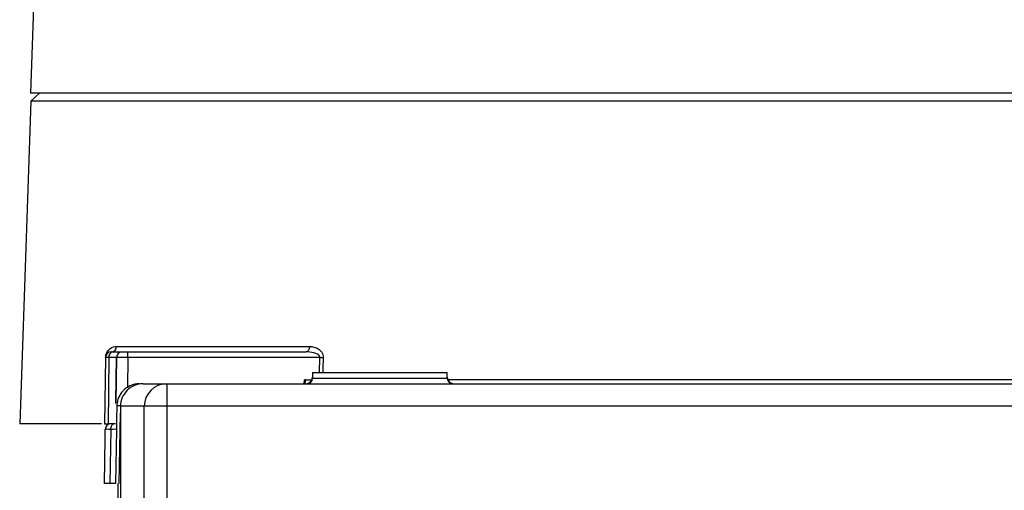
# Model space of a CAD drawing. Header units: millimetres. Extents: x 10 to 272, y 7 to 208.
# Tile 28 of 33: x 149 to 171, y 89 to 100. Entities that reach past the tile are written whole.
import ezdxf

# ---------------------------------------------------------------- set-up
doc = ezdxf.new("R2010")
doc.units = ezdxf.units.MM

msp = doc.modelspace()

# ---------------------------------------------------------------- linework, layer by layer
at = {"color": 7, "linetype": 'Continuous', "lineweight": 25}
for p, q in [((149.918, 105.523), (149.659, 98.117)), ((162.655, 98.117), (149.659, 98.117)), ((149.858, 98.117), (149.67, 97.942)), ((183.194, 98.117), (162.655, 98.117)), ((149.67, 97.942), (149.42, 90.767)), ((183.183, 97.942), (149.67, 97.942)), ((151.453, 92.367), (151.486, 92.367)), ((151.486, 92.367), (151.699, 92.367)), ((151.575, 92.488), (155.863, 92.488)), ((151.825, 92.244), (151.825, 92.367)), ((151.825, 92.367), (155.785, 92.367)), ((151.328, 92.244), (151.302, 90.767)), ((151.402, 92.244), (151.328, 92.244)), ((151.402, 92.244), (151.385, 90.767)), ((151.574, 92.244), (151.557, 91.233)), ((156.092, 92.244), (151.825, 92.244)), ((155.746, 91.657), (155.752, 91.742)), ((155.777, 91.742), (155.752, 91.742)), ((155.768, 91.657), (155.777, 91.742)), ((155.777, 91.742), (155.911, 91.742)), ((155.926, 91.907), (155.926, 91.807)), ((155.926, 91.907), (155.931, 91.907)), ((155.931, 91.907), (155.929, 91.78)), ((155.931, 91.907), (158.922, 91.907)), ((158.924, 91.78), (158.922, 91.907)), ((158.922, 91.907), (158.926, 91.907)), ((158.926, 91.807), (158.926, 91.907)), ((173.911, 91.742), (158.941, 91.742)), ((152.164, 91.657), (152.687, 91.657)), ((152.668, 91.657), (152.686, 91.657)), ((152.687, 91.657), (152.687, 91.157)), ((152.687, 91.657), (180.166, 91.657)), ((151.58, 91.166), (151.575, 90.872)), ((152.188, 91.157), (151.661, 91.157)), ((152.687, 91.157), (152.188, 91.157)), ((152.188, 77.385), (152.188, 91.157)), ((180.166, 91.157), (152.687, 91.157)), ((152.687, 91.157), (152.687, 77.385)), ((151.238, 90.767), (149.42, 90.767)), ((151.302, 90.767), (151.385, 90.767)), ((151.548, 90.767), (151.385, 90.767)), ((151.447, 90.644), (151.426, 89.442)), ((151.569, 90.644), (151.548, 89.442)), ((151.57, 90.65), (151.569, 90.644)), ((151.604, 89.442), (151.604, 89.067))]:
    msp.add_line(p, q, dxfattribs=at)
at = {"color": 8, "linetype": 'Continuous', "lineweight": 25}
for p, q in [((151.574, 92.244), (151.402, 92.244)), ((151.575, 92.244), (151.574, 92.244)), ((151.825, 92.244), (151.813, 91.569)), ((156.081, 91.907), (156.092, 92.244)), ((155.926, 91.807), (155.929, 91.807)), ((155.929, 91.78), (158.924, 91.78)), ((158.924, 91.807), (158.926, 91.807)), ((158.984, 91.658), (158.987, 91.658)), ((151.634, 89.442), (151.661, 91.007)), ((151.571, 90.644), (151.569, 90.644)), ((151.571, 90.644), (151.571, 90.65))]:
    msp.add_line(p, q, dxfattribs=at)
at = {"color": 7, "linetype": 'Continuous', "lineweight": 25, "flags": 128}
for points in [[(155.863, 92.488), (155.861, 92.464), (155.856, 92.441), (155.849, 92.42), (155.839, 92.402), (155.828, 92.387), (155.814, 92.376), (155.8, 92.369), (155.785, 92.367)], [(158.989, 91.667), (159.03, 91.658), (159.032, 91.657)], [(151.302, 89.442), (151.319, 90.442), (151.323, 90.644)], [(151.447, 90.644), (151.449, 90.668), (151.452, 90.691), (151.458, 90.712), (151.466, 90.731), (151.476, 90.746), (151.486, 90.758), (151.498, 90.765), (151.51, 90.767)]]:
    msp.add_lwpolyline(points, dxfattribs=at)
at = {"color": 8, "linetype": 'Continuous', "lineweight": 25, "flags": 128}
for points in [[(151.557, 91.218), (151.558, 91.267), (151.575, 92.244)], [(156.168, 92.242), (156.159, 91.992), (156.156, 91.907)]]:
    msp.add_lwpolyline(points, dxfattribs=at)
at = {"color": 7, "linetype": 'Continuous', "lineweight": 25}
for centre, radius, start, end in [((151.453, 92.242), 0.125, 90.0004, 178.9997), ((151.511, 92.26), 0.11, 103.2478, 188.2562), ((151.457, 92.484), 0.117, 273.8503, 1.7016), ((151.699, 92.242), 0.125, 90, 179), ((151.7, 92.242), 0.125, 90.0004, 178.9997), ((156.3, 98.137), 5.897, 267.9799, 268.7145), ((155.776, 91.807), 0.15, 270, 0), ((155.804, 91.782), 0.125, 270, 359), ((159.049, 91.782), 0.125, 181, 244.3717), ((159.076, 91.807), 0.15, 180, 270), ((152.688, 91.158), 0.5, 90.0368, 180.0366), ((151.448, 90.642), 0.125, 90.0001, 179)]:
    msp.add_arc(centre, radius, start, end, dxfattribs=at)
for points, knots in [([(151.33, 92.242), (151.331, 92.268), (151.335, 92.293), (151.349, 92.336), (151.358, 92.354), (151.387, 92.402), (151.409, 92.424), (151.478, 92.474), (151.526, 92.488), (151.575, 92.488)], [0, 0, 0, 0, 0.125, 0.125, 0.25, 0.25, 0.5, 0.5, 1, 1, 1, 1]), ([(151.7, 92.367), (151.7, 92.367), (151.714, 92.367), (151.76, 92.367), (151.792, 92.367), (151.825, 92.367)], [0, 0, 0, 0, 0.5, 0.5, 1, 1, 1, 1]), ([(156.092, 92.244), (156.094, 92.26), (156.086, 92.275), (156.066, 92.298), (156.054, 92.306), (156.015, 92.329), (155.987, 92.339), (155.902, 92.361), (155.844, 92.367), (155.785, 92.367)], [0, 0, 0, 0, 0.125, 0.125, 0.25, 0.25, 0.5, 0.5, 1, 1, 1, 1]), ([(155.863, 92.488), (155.896, 92.488), (155.929, 92.483), (155.994, 92.466), (156.026, 92.453), (156.085, 92.415), (156.113, 92.391), (156.155, 92.326), (156.17, 92.285), (156.168, 92.242)], [0, 0, 0, 0, 0.25, 0.25, 0.5, 0.5, 0.75, 0.75, 1, 1, 1, 1]), ([(151.825, 92.244), (151.759, 92.245), (151.695, 92.245), (151.602, 92.245), (151.575, 92.245), (151.575, 92.244)], [0, 0, 0, 0, 0.5, 0.5, 1, 1, 1, 1]), ([(152.08, 91.657), (152.063, 91.657), (152.029, 91.656), (151.976, 91.647), (151.923, 91.633), (151.871, 91.612), (151.82, 91.585), (151.771, 91.552), (151.72, 91.506), (151.665, 91.442), (151.617, 91.355), (151.591, 91.269), (151.582, 91.205), (151.581, 91.175), (151.58, 91.166)], [0, 0, 0, 0, 0.065721, 0.134046, 0.204728, 0.277447, 0.351812, 0.427372, 0.50363, 0.616637, 0.752756, 0.883596, 0.964399, 1, 1, 1, 1]), ([(152.164, 91.657), (152.098, 91.657), (152.033, 91.644), (151.912, 91.595), (151.857, 91.558), (151.764, 91.467), (151.726, 91.412), (151.675, 91.29), (151.661, 91.224), (151.661, 91.157)], [0, 0, 0, 0, 0.25, 0.25, 0.5, 0.5, 0.75, 0.75, 1, 1, 1, 1]), ([(151.661, 91.157), (151.661, 90.2), (151.66, 89.243), (151.66, 88.286), (151.66, 88.088), (151.66, 87.89), (151.66, 87.692)], [0, 0, 0, 0, 0.005744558, 0.005744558, 0.005744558, 0.00693228, 0.00693228, 0.00693228, 0.00693228]), ([(151.575, 90.872), (151.575, 90.844), (151.574, 90.789), (151.572, 90.719), (151.571, 90.668), (151.571, 90.656), (151.571, 90.651)], [0, 0, 0, 0, 0.261895, 0.523805, 0.785722, 1, 1, 1, 1])]:
    msp.add_open_spline(points, degree=3, knots=knots, dxfattribs=at)
for points in [[(151.664, 91.166), (151.616, 91.166), (151.588, 91.166), (151.58, 91.166)], [(151.447, 90.644), (151.371, 90.645), (151.323, 90.645), (151.323, 90.644)], [(151.572, 90.644), (151.572, 90.645), (151.523, 90.645), (151.447, 90.644)], [(151.426, 89.442), (151.35, 89.442), (151.302, 89.442), (151.302, 89.442)], [(151.551, 89.442), (151.551, 89.442), (151.502, 89.442), (151.426, 89.442)]]:
    msp.add_open_spline(points, degree=3, dxfattribs=at)
at = {"color": 8, "linetype": 'Continuous', "lineweight": 25}
msp.add_open_spline([(151.571, 90.651), (151.571, 90.649), (151.571, 90.644), (151.571, 90.644), (151.571, 90.644)], degree=3, knots=[0, 0, 0, 0, 0.313364, 1, 1, 1, 1], dxfattribs=at)

doc.saveas('drawing.dxf')
